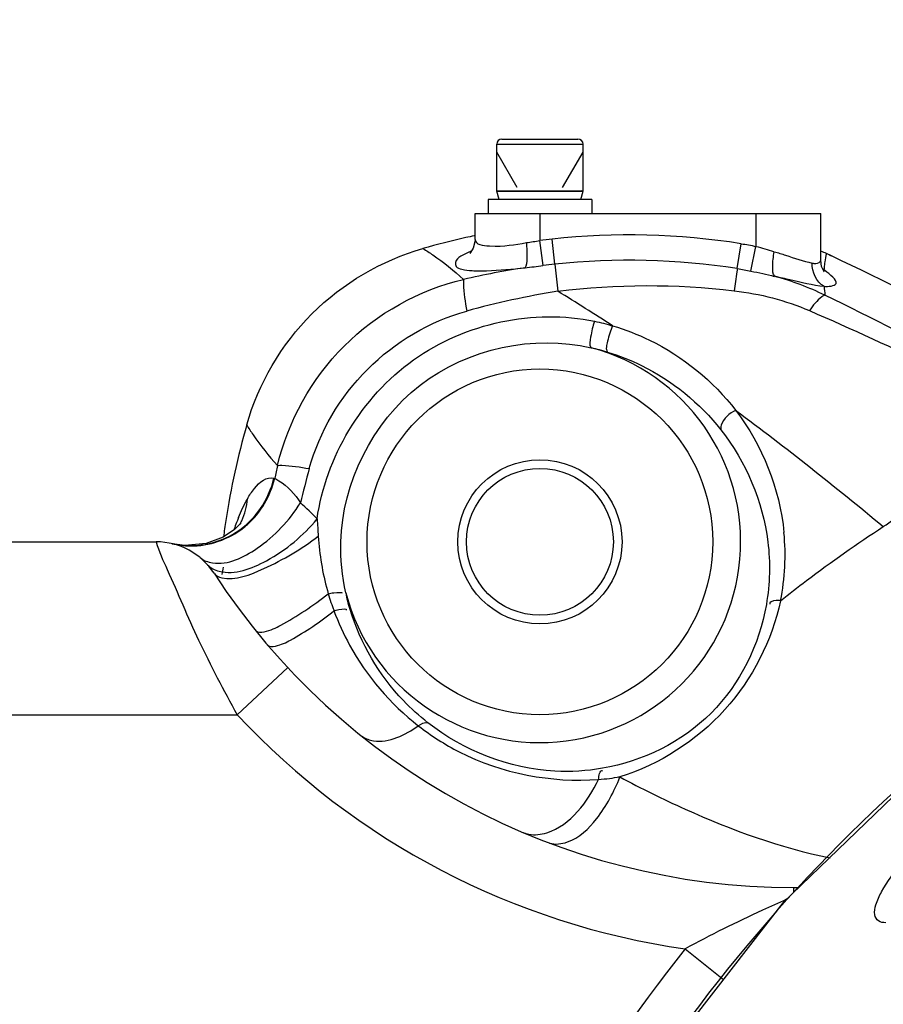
# Model space of a CAD drawing. Header units: millimetres. Extents: x 0 to 11890, y 0 to 8410.
# Tile 52 of 137: x 6876 to 6976, y 2184 to 2298. Entities that reach past the tile are written whole.
import ezdxf

# ---------------------------------------------------------------- set-up
doc = ezdxf.new("R2010")
doc.units = ezdxf.units.MM
doc.header["$LTSCALE"] = 653.95
doc.layers.get('0').update_dxf_attribs({"linetype": 'CONTINUOUS'})
for name, color, linetype in [('304103000010DXF_CONTINUOUS_LINE', 7, 'CONTINUOUS'), ('304103000011DXF_CONTINUOUS_LINE', 7, 'CONTINUOUS'), ('501023000001DXF_CONTINUOUS_LINE', 7, 'CONTINUOUS'), ('504021000002DXF_CONTINUOUS_LINE', 7, 'CONTINUOUS'), ('604006000006DXF_CONTINUOUS_LINE', 7, 'CONTINUOUS'), ('ZUIDAYUNDONGDXF_CONTINUOUS_LINE', 7, 'CONTINUOUS'), ('ZUIDAYUNDONGFANWEIDXF_DIMENSION', 7, 'CONTINUOUS')]:
    doc.layers.add(name, color=color, linetype=linetype)
doc.styles.get("Standard").update_dxf_attribs({"font": 'txt', "width": 0.7})
doc.dimstyles.new('DIMSTYLE_10', dxfattribs={"dimtxt": 120, "dimasz": 60, "dimexe": 1, "dimexo": 0, "dimgap": 6, "dimtad": 0, "dimtih": 1, "dimtoh": 1, "dimdec": 1, "dimdsep": 46, "dimtxsty": 'Standard', "dimblk": '_FILLED', "dimblk1": '_FILLED', "dimblk2": '_FILLED', "dimcen": 0.09, "dimclrt": 5, "dimazin": 2, "dimtp": 0.5, "dimtm": 0.5, "dimtfac": 1, "dimtdec": 65535, "dimtofl": 0, "dimtmove": 0, "dimatfit": 3, "dimldrblk": '_FILLED', "dimfxl": 0, "dimtolj": 1, "dimarcsym": 0})

# ---------------------------------------------------------------- blocks, each defined once
blk = doc.blocks.new('*D18')
at = {"layer": 'ZUIDAYUNDONGFANWEIDXF_DIMENSION', "color": 2, "linetype": 'Continuous'}
for start, end in [(104.65052, 170), (0, 64.70784)]:
    blk.add_arc((7101.47, 2072.36), 643.87, start, end, dxfattribs=at)
for points in [[(6470.78, 2244.9), (6467.38, 2184.17), (6490.29, 2240.51)], [(7732.55, 2131.83), (7745.34, 2072.36), (7752.53, 2132.76)]]:
    blk.add_solid(points, dxfattribs=at)
blk = doc.blocks.new('_FILLED')
at = {"color": 0, "linetype": 'ByBlock'}
blk.add_solid([(0, 0), (-1, 0.1667), (-1, -0.1667)], dxfattribs=at)

msp = doc.modelspace()

# ---------------------------------------------------------------- linework, layer by layer
at = {"layer": '304103000010DXF_CONTINUOUS_LINE', "color": 7, "linetype": 'Continuous'}
msp.add_lwpolyline([(7054.523, 2250.575), (7054.14, 2250.5), (7029.004, 2241.803), (7005.376, 2229.574), (6983.75, 2214.066), (6964.581, 2195.603), (6948.269, 2174.57), (6935.154, 2151.406), (6925.511, 2126.591), (6919.54, 2100.646)], dxfattribs=at)
at = {"layer": '304103000010DXF_CONTINUOUS_LINE', "color": 9, "linetype": 'Continuous'}
for points, knots in [([(7054.3, 2250.457), (7036.158, 2245.624), (7001.13, 2230.258), (6958.188, 2192.492), (6928.614, 2143.545), (6919.678, 2106.354), (6918.122, 2087.643)], [0, 0, 0, 0, 0.2499958, 0.499993, 0.7499913, 1, 1, 1, 1]), ([(6976.49, 2193.285), (6976.195, 2193.284), (6975.567, 2193.366), (6975.077, 2194.32), (6975.362, 2195.541), (6976.318, 2197.623), (6978.401, 2200.359), (6980.384, 2202.407), (6981.473, 2203.424)], [0, 0, 0, 0, 0.0676607, 0.1297442, 0.2198024, 0.3449175, 0.6577826, 1, 1, 1, 1])]:
    msp.add_open_spline(points, degree=3, knots=knots, dxfattribs=at)
at = {"layer": '304103000011DXF_CONTINUOUS_LINE', "color": 7, "linetype": 'Continuous'}
for p, q in [((6928.966, 2272.347), (6928.966, 2275.359)), ((6928.968, 2275.359), (6968.963, 2275.359)), ((6968.966, 2269.939), (6968.966, 2275.359)), ((6970.219, 2270.436), (6969.618, 2270.719)), ((6970.213, 2270.424), (6969.618, 2270.719)), ((6806.466, 2237.359), (6892.049, 2237.359)), ((6893.859, 2237.152), (6893.9, 2237.142)), ((6893.859, 2237.152), (6893.902, 2237.142)), ((6965.805, 2197.359), (6966.404, 2197.359))]:
    msp.add_line(p, q, dxfattribs=at)
at = {"layer": '304103000011DXF_CONTINUOUS_LINE', "color": 9, "linetype": 'Continuous'}
for p, q in [((6936.466, 2275.359), (6936.466, 2272.231)), ((6961.466, 2275.359), (6961.466, 2271.55)), ((6936.831, 2269.324), (6936.466, 2272.231)), ((6938.192, 2269.483), (6937.877, 2272.396)), ((6959.312, 2268.969), (6959.77, 2271.854)), ((6960.892, 2268.685), (6961.466, 2271.55)), ((6938.192, 2269.483), (6938.536, 2266.352)), ((6905.679, 2244.74), (6905.772, 2244.714)), ((6910.812, 2238.003), (6910.843, 2237.592)), ((6907.283, 2222.814), (6901.431, 2217.359)), ((6806.466, 2217.359), (6901.431, 2217.359)), ((6965.805, 2197.359), (6965.805, 2196.782)), ((6953.276, 2190.256), (6957.703, 2186.734))]:
    msp.add_line(p, q, dxfattribs=at)
at = {"layer": '304103000011DXF_CONTINUOUS_LINE', "color": 7, "linetype": 'Continuous'}
for points in [[(6928.966, 2272.347), (6928.963, 2272.234), (6928.759, 2271.337), (6928.451, 2270.833), (6928.347, 2270.723)], [(6969.329, 2268.642), (6969.36, 2268.609), (6969.272, 2268.739), (6969.067, 2269.221), (6968.966, 2269.939)], [(6901.113, 2238.787), (6899.812, 2237.903), (6897.826, 2237.155), (6895.356, 2236.938), (6893.9, 2237.142)], [(6901.841, 2239.545), (6901.855, 2239.569), (6901.736, 2239.415), (6901.113, 2238.787)]]:
    msp.add_lwpolyline(points, dxfattribs=at)
for radius in [20, 9.5, 8.5]:
    msp.add_circle((6936.466, 2237.359), radius, dxfattribs=at)
for centre, radius, start, end in [((6947.461, 2185.346), 89.381, 102.64274, 105.92958), ((6947.557, 2184.934), 89.804, 102.01462, 102.64477), ((6952.718, 2234.832), 39.668, 65.23472, 65.7991), ((6952.727, 2234.852), 39.645, 64.78294, 65.23471), ((6756.495, 1818.18), 500.213, 60.02678, 64.70582), ((6989.181, 2226.171), 90.109, 164.07491, 171.27917), ((6989.233, 2226.163), 90.162, 171.27899, 172.50163), ((6892.049, 2229.359), 8, 33.05573, 90), ((6965.805, 2277.359), 80, 213.05573, 270)]:
    msp.add_arc(centre, radius, start, end, dxfattribs=at)
at = {"layer": '304103000011DXF_CONTINUOUS_LINE', "color": 9, "linetype": 'Continuous'}
for centre, radius, start, end in [((6946.669, 2191.095), 81.775, 96.17177, 97.1676), ((6946.783, 2189.729), 83.145, 81.01339, 96.14847), ((6933.322, 2260.792), 11.281, 115.25371, 116.75809), ((6980.474, 2268.161), 11.153, 166.74257, 171.78811), ((6946.811, 2189.565), 80.382, 81.05343, 96.15535), ((6981.291, 2268.04), 11.979, 171.76946, 174.97703), ((6948.564, 2176.437), 93.659, 98.48312, 102.91302), ((6946.952, 2188.517), 81.439, 96.17481, 97.13895), ((6969.968, 2270.748), 2.017, 247.36378, 251.78391), ((6962.326, 2260.037), 11.249, 51.43805, 52.27623), ((6981.795, 2267.992), 12.485, 174.96354, 176.13796), ((6960.973, 2258.032), 13.662, 51.63736, 52.24204), ((6953.768, 2233.164), 36.3, 64.39869, 74.18838), ((6953.435, 2172.529), 94.999, 99.02286, 105.53555), ((6728.621, 1925.531), 400.28, 57.29736, 58.37065), ((6985.123, 2268.059), 15.818, 184.11221, 187.84561), ((6680.255, 1674.649), 658.189, 60.740506, 63.93537), ((6936.466, 2237.359), 23.229, 194.75877, 75.24024), ((6999.416, 2224.831), 95.731, 167.10704, 168.0124), ((7004.18, 2219.667), 97.971, 164.50883, 166.90895), ((6895.489, 2226.148), 20.561, 42.38722, 49.82163), ((6925.527, 2230.299), 25.897, 157.61796, 158.63041), ((6928.471, 2229.163), 29.052, 158.97888, 160.55255), ((6926.705, 2229.835), 27.163, 158.62506, 158.96508), ((6895.174, 2242.884), 7.451, 333.21444, 335.60286), ((6896.017, 2246.808), 9.949, 308.35961, 311.5531), ((6937.601, 2235.831), 27.237, 348.81506, 5.49325), ((6896.128, 2246.528), 9.646, 256.65452, 269.05912), ((6945.029, 2224.373), 46.304, 167.47388, 168.51649), ((7033.28, 2291.014), 151.027, 205.50401, 209.18893), ((6965.805, 2277.359), 88, 222.98589, 261.81473), ((7101.466, 2072.359), 189.367, 141.49497, 175.44607)]:
    msp.add_arc(centre, radius, start, end, dxfattribs=at)
for points, knots in [([(6928.966, 2272.347), (6928.966, 2271.739), (6931.986, 2271.4), (6933.502, 2271.761), (6934.922, 2271.979)], [0, 0, 0, 0, 0.2972204, 1, 1, 1, 1]), ([(6934.747, 2269.071), (6934.971, 2269.351), (6934.991, 2270.426), (6934.987, 2271.362), (6934.922, 2271.979)], [0, 0, 0, 0, 0.366249, 1, 1, 1, 1]), ([(6922.93, 2271.295), (6923.317, 2271.062), (6924.973, 2269.995), (6926.512, 2268.749), (6927.634, 2267.727)], [0, 0, 0, 0, 0.2294331, 1, 1, 1, 1]), ([(6928.243, 2270.866), (6927.666, 2270.574), (6926.623, 2270.267), (6926.722, 2269.073), (6927.618, 2268.844), (6928.748, 2268.702), (6931.244, 2268.725), (6933.268, 2268.912), (6934.748, 2269.071)], [0, 0, 0, 0, 0.1852855, 0.2290718, 0.2972991, 0.4124019, 0.5736685, 1, 1, 1, 1]), ([(6963.658, 2268.09), (6963.414, 2268.352), (6963.383, 2269.435), (6963.474, 2270.343), (6963.593, 2270.934)], [0, 0, 0, 0, 0.3720833, 1, 1, 1, 1]), ([(6963.593, 2270.934), (6964.029, 2270.8), (6965.482, 2270.352), (6966.918, 2269.816), (6967.966, 2269.62)], [0, 0, 0, 0, 0.299516, 1, 1, 1, 1]), ([(6967.966, 2269.62), (6968.109, 2269.593), (6968.441, 2269.509), (6968.966, 2269.714), (6968.966, 2269.939)], [0, 0, 0, 0, 0.392551, 1, 1, 1, 1]), ([(6959.312, 2268.969), (6959.298, 2268.842), (6959.191, 2267.988), (6959.067, 2267.138), (6958.961, 2266.413)], [0, 0, 0, 0, 0.1485625, 1, 1, 1, 1]), ([(6969.346, 2266.925), (6969.816, 2266.863), (6971.641, 2267.116), (6969.967, 2268.336), (6969.452, 2268.744)], [0, 0, 0, 0, 0.4190797, 1, 1, 1, 1]), ([(6906.098, 2246.191), (6907.315, 2251.325), (6912.712, 2261.112), (6922.499, 2266.51), (6927.634, 2267.727)], [0, 0, 0, 0, 0.4999401, 1, 1, 1, 1]), ([(6927.634, 2267.727), (6927.603, 2267.559), (6927.607, 2266.319), (6927.813, 2265.103), (6927.991, 2264.057)], [0, 0, 0, 0, 0.1385947, 1, 1, 1, 1]), ([(6963.658, 2268.09), (6964.238, 2267.964), (6966.128, 2267.556), (6968.011, 2267.072), (6969.346, 2266.925)], [0, 0, 0, 0, 0.3062839, 1, 1, 1, 1]), ([(6969.453, 2265.9), (6969.327, 2265.862), (6968.589, 2265.408), (6968.077, 2264.702), (6967.653, 2264.121)], [0, 0, 0, 0, 0.1547168, 1, 1, 1, 1]), ([(6909.768, 2245.834), (6910.953, 2250.111), (6915.677, 2258.147), (6923.713, 2262.872), (6927.991, 2264.057)], [0, 0, 0, 0, 0.4999473, 1, 1, 1, 1]), ([(6910.676, 2240.009), (6911.677, 2247.111), (6919.888, 2261.034), (6935.797, 2264.354), (6942.785, 2262.888)], [0, 0, 0, 0, 0.5011195, 1, 1, 1, 1]), ([(6942.785, 2262.888), (6942.563, 2262.297), (6942.415, 2261.337), (6942.138, 2260.149), (6942.384, 2259.821)], [0, 0, 0, 0, 0.6066666, 1, 1, 1, 1]), ([(6944.884, 2262.361), (6944.604, 2261.796), (6944.371, 2260.854), (6944.043, 2259.657), (6944.289, 2259.325)], [0, 0, 0, 0, 0.6037663, 1, 1, 1, 1]), ([(6944.884, 2262.361), (6946.348, 2261.924), (6951.785, 2259.818), (6956.51, 2255.966), (6959.13, 2252.572)], [0, 0, 0, 0, 0.2627529, 1, 1, 1, 1]), ([(6913.424, 2237.359), (6913.62, 2244.126), (6920.448, 2258.203), (6935.805, 2261.348), (6942.384, 2259.821)], [0, 0, 0, 0, 0.5006055, 1, 1, 1, 1]), ([(6944.289, 2259.325), (6945.643, 2258.916), (6950.637, 2256.952), (6954.974, 2253.416), (6957.408, 2250.32)], [0, 0, 0, 0, 0.2641338, 1, 1, 1, 1]), ([(6959.13, 2252.572), (6958.408, 2252.226), (6957.54, 2251.515), (6957.36, 2250.493), (6957.408, 2250.32)], [0, 0, 0, 0, 0.8166668, 1, 1, 1, 1]), ([(6902.53, 2250.895), (6902.763, 2250.508), (6903.83, 2248.852), (6905.076, 2247.313), (6906.098, 2246.191)], [0, 0, 0, 0, 0.2294359, 1, 1, 1, 1]), ([(6976.206, 2239.126), (6977.896, 2240.287), (6984.318, 2244.489), (6991.093, 2248.295), (6996.397, 2250.193)], [0, 0, 0, 0, 0.2668324, 1, 1, 1, 1]), ([(6906.098, 2246.191), (6906.266, 2246.222), (6907.506, 2246.218), (6908.722, 2246.012), (6909.768, 2245.834)], [0, 0, 0, 0, 0.1385953, 1, 1, 1, 1]), ([(6893.9, 2237.142), (6896.348, 2236.585), (6901.96, 2237.554), (6905.119, 2242.255), (6905.679, 2244.74)], [0, 0, 0, 0, 0.4963684, 1, 1, 1, 1]), ([(6902.613, 2242.314), (6902.854, 2242.741), (6903.506, 2243.826), (6904.857, 2244.963), (6905.679, 2244.74)], [0, 0, 0, 0, 0.365098, 1, 1, 1, 1]), ([(6905.772, 2244.714), (6905.924, 2244.609), (6907.145, 2243.959), (6908.136, 2242.883), (6908.755, 2241.858)], [0, 0, 0, 0, 0.1334585, 1, 1, 1, 1]), ([(6898.577, 2234.927), (6900.366, 2234.668), (6904.602, 2236.709), (6907.448, 2239.819), (6908.755, 2241.858)], [0, 0, 0, 0, 0.4274872, 1, 1, 1, 1]), ([(6899.332, 2233.948), (6901.155, 2233.496), (6905.73, 2235.242), (6909.065, 2238.062), (6910.676, 2240.009)], [0, 0, 0, 0, 0.4263739, 1, 1, 1, 1]), ([(6964.321, 2230.548), (6965.305, 2231.335), (6969.163, 2234.336), (6973.172, 2237.139), (6976.206, 2239.126)], [0, 0, 0, 0, 0.2578856, 1, 1, 1, 1]), ([(6899.637, 2233.201), (6901.264, 2232.867), (6905.41, 2234.514), (6908.873, 2236.515), (6910.812, 2238.003)], [0, 0, 0, 0, 0.4045299, 1, 1, 1, 1]), ([(6892.049, 2237.359), (6892.364, 2236.248), (6894.145, 2232.495), (6895.687, 2228.671), (6896.97, 2225.986)], [0, 0, 0, 0, 0.279705, 1, 1, 1, 1]), ([(6903.576, 2227.085), (6903.784, 2226.828), (6905.046, 2226.988), (6907.74, 2228.3), (6910.246, 2229.993), (6911.975, 2231.345)], [0, 0, 0, 0, 0.1031087, 0.3170646, 1, 1, 1, 1]), ([(6911.975, 2231.345), (6912.182, 2231.392), (6912.493, 2231.496), (6913.756, 2231.559), (6913.506, 2231.388)], [0, 0, 0, 0, 0.4124601, 1, 1, 1, 1]), ([(6912.63, 2229.381), (6912.821, 2229.436), (6913.11, 2229.559), (6914.256, 2229.645), (6914.048, 2229.455)], [0, 0, 0, 0, 0.4136259, 1, 1, 1, 1]), ([(6962.672, 2230.122), (6961.864, 2225.49), (6957.448, 2216.377), (6948.335, 2211.961), (6943.703, 2211.153)], [0, 0, 0, 0, 0.4999703, 1, 1, 1, 1]), ([(6964.321, 2230.548), (6963.298, 2225.941), (6958.812, 2216.979), (6950.304, 2211.616), (6945.72, 2210.161)], [0, 0, 0, 0, 0.4952859, 1, 1, 1, 1]), ([(6964.321, 2230.548), (6964.149, 2230.562), (6963.792, 2230.639), (6962.894, 2230.366), (6963.064, 2230.136)], [0, 0, 0, 0, 0.3759975, 1, 1, 1, 1]), ([(6904.945, 2225.436), (6905.146, 2225.2), (6906.289, 2225.315), (6908.785, 2226.55), (6911.052, 2228.121), (6912.63, 2229.381)], [0, 0, 0, 0, 0.1047923, 0.3161859, 1, 1, 1, 1]), ([(6912.63, 2229.381), (6913.136, 2228.019), (6915.427, 2222.963), (6919.162, 2218.586), (6922.391, 2216.078)], [0, 0, 0, 0, 0.2622479, 1, 1, 1, 1]), ([(6923.502, 2216.419), (6922.499, 2217.208), (6918.532, 2220.801), (6915.68, 2225.637), (6914.501, 2229.533)], [0, 0, 0, 0, 0.2386734, 1, 1, 1, 1]), ([(6915.936, 2214.816), (6916.308, 2214.566), (6918.551, 2213.817), (6920.893, 2215.035), (6922.391, 2216.078)], [0, 0, 0, 0, 0.1969571, 1, 1, 1, 1]), ([(6922.391, 2216.078), (6923.873, 2214.927), (6930.081, 2210.937), (6937.801, 2209.448), (6943.263, 2209.867)], [0, 0, 0, 0, 0.2551199, 1, 1, 1, 1]), ([(6943.703, 2211.153), (6941.892, 2210.838), (6934.785, 2210.4), (6927.622, 2213.18), (6923.502, 2216.419)], [0, 0, 0, 0, 0.2597918, 1, 1, 1, 1]), ([(6935.19, 2203.526), (6935.868, 2203.396), (6939.563, 2203.903), (6942.003, 2207.289), (6943.263, 2209.867)], [0, 0, 0, 0, 0.1938661, 1, 1, 1, 1]), ([(6937.578, 2202.509), (6938.236, 2202.301), (6940.52, 2202.6), (6943.491, 2205.53), (6945.068, 2208.431), (6945.72, 2210.161)], [0, 0, 0, 0, 0.1736945, 0.5349181, 1, 1, 1, 1]), ([(6945.72, 2210.161), (6948.191, 2208.838), (6955.983, 2204.964), (6964.262, 2201.975), (6970.044, 2200.785)], [0, 0, 0, 0, 0.321958, 1, 1, 1, 1]), ([(6934.531, 2203.726), (6934.636, 2203.681), (6934.853, 2203.603), (6935.077, 2203.548), (6935.19, 2203.526)], [0, 0, 0, 0, 0.4975803, 1, 1, 1, 1]), ([(6964.999, 2195.994), (6964.072, 2195.571), (6960.111, 2193.774), (6956.189, 2191.875), (6953.276, 2190.256)], [0, 0, 0, 0, 0.2340729, 1, 1, 1, 1])]:
    msp.add_open_spline(points, degree=3, knots=knots, dxfattribs=at)
for points in [[(6934.922, 2271.979), (6935.431, 2272.057), (6935.942, 2272.133), (6936.446, 2272.237)], [(6959.77, 2271.854), (6960.337, 2271.764), (6960.905, 2271.674), (6961.462, 2271.533)], [(6961.466, 2271.55), (6962.15, 2271.358), (6962.842, 2271.184), (6963.508, 2270.938)], [(6969.346, 2266.925), (6968.468, 2267.422), (6967.933, 2268.611), (6967.966, 2269.62)], [(6934.747, 2269.071), (6935.437, 2269.153), (6936.127, 2269.233), (6936.816, 2269.327)], [(6959.312, 2268.969), (6959.84, 2268.885), (6960.37, 2268.801), (6960.888, 2268.669)], [(6960.892, 2268.685), (6961.795, 2268.504), (6962.703, 2268.335), (6963.587, 2268.079)], [(6938.536, 2266.352), (6945.29, 2267.214), (6952.199, 2267.209), (6958.961, 2266.413)], [(6958.961, 2266.413), (6961.937, 2266.063), (6964.904, 2265.314), (6967.653, 2264.121)], [(6967.653, 2264.121), (6977.42, 2259.884), (6986.998, 2255.194), (6996.397, 2250.193)], [(6942.785, 2262.888), (6943.487, 2262.741), (6944.197, 2262.592), (6944.862, 2262.323)], [(6942.384, 2259.821), (6943.021, 2259.681), (6943.666, 2259.54), (6944.269, 2259.291)], [(6959.13, 2252.572), (6964.966, 2248.279), (6970.631, 2243.752), (6976.206, 2239.126)], [(6959.13, 2252.572), (6962.211, 2248.551), (6964.226, 2243.481), (6964.713, 2238.439)], [(6957.408, 2250.32), (6960.304, 2246.637), (6962.273, 2242.009), (6962.845, 2237.359)], [(6902.617, 2239.362), (6904.166, 2240.736), (6905.315, 2242.694), (6905.772, 2244.714)], [(6901.581, 2240.16), (6901.884, 2240.896), (6902.222, 2241.62), (6902.613, 2242.314)], [(6901.96, 2239.806), (6902.317, 2240.593), (6902.538, 2241.453), (6902.613, 2242.314)], [(6910.676, 2240.009), (6910.726, 2239.34), (6910.764, 2238.671), (6910.817, 2238.002)], [(6895.97, 2236.883), (6898.161, 2236.846), (6900.473, 2237.646), (6902.192, 2239.006)], [(6910.843, 2237.592), (6911.014, 2235.483), (6911.379, 2233.376), (6911.975, 2231.345)], [(6914.004, 2231.442), (6913.555, 2233.373), (6913.367, 2235.378), (6913.424, 2237.359)], [(6962.845, 2237.359), (6963.14, 2234.964), (6963.086, 2232.499), (6962.672, 2230.122)], [(6897.13, 2235.539), (6897.534, 2235.206), (6898.058, 2235.002), (6898.577, 2234.927)], [(6897.996, 2234.711), (6898.339, 2234.329), (6898.834, 2234.071), (6899.332, 2233.948)], [(6898.754, 2233.723), (6898.941, 2233.436), (6899.302, 2233.269), (6899.637, 2233.201)], [(6911.975, 2231.345), (6912.171, 2230.686), (6912.367, 2230.022), (6912.66, 2229.4)], [(6914.501, 2229.533), (6914.311, 2230.162), (6914.12, 2230.798), (6914.04, 2231.45)], [(6922.391, 2216.078), (6922.705, 2216.305), (6923.129, 2216.524), (6923.502, 2216.419)], [(6943.263, 2209.867), (6943.267, 2210.226), (6943.401, 2211.054), (6943.696, 2210.851)], [(6943.263, 2209.867), (6944.088, 2209.937), (6944.917, 2210.013), (6945.723, 2210.201)]]:
    msp.add_open_spline(points, degree=3, dxfattribs=at)
at = {"layer": '304103000011DXF_CONTINUOUS_LINE', "color": 7, "linetype": 'Continuous'}
msp.add_open_spline([(6902.53, 2250.895), (6903.894, 2255.672), (6909.14, 2264.685), (6918.153, 2269.931), (6922.93, 2271.295)], degree=3, knots=[0, 0, 0, 0, 0.4999964, 1, 1, 1, 1], dxfattribs=at)
at = {"layer": '501023000001DXF_CONTINUOUS_LINE', "color": 7, "linetype": 'Continuous'}
for p, q in [((6931.466, 2277.959), (6931.466, 2283.359)), ((6932.066, 2283.959), (6940.866, 2283.959)), ((6941.466, 2277.959), (6941.466, 2283.359)), ((6931.466, 2277.959), (6941.466, 2277.959))]:
    msp.add_line(p, q, dxfattribs=at)
at = {"layer": '501023000001DXF_CONTINUOUS_LINE', "color": 9, "linetype": 'Continuous'}
msp.add_line((6931.466, 2283.359), (6941.466, 2283.359), dxfattribs=at)
at = {"layer": '501023000001DXF_CONTINUOUS_LINE', "color": 2, "linetype": 'Continuous'}
for p, q in [((6933.835, 2278.359), (6931.466, 2282.463)), ((6939.097, 2278.359), (6941.466, 2282.463))]:
    msp.add_line(p, q, dxfattribs=at)
at = {"layer": '501023000001DXF_CONTINUOUS_LINE', "color": 7, "linetype": 'Continuous'}
for centre, start, end in [((6932.066, 2283.359), 90, 180), ((6940.866, 2283.359), 0, 90)]:
    msp.add_arc(centre, 0.6, start, end, dxfattribs=at)
at = {"layer": '504021000002DXF_CONTINUOUS_LINE', "color": 7, "linetype": 'Continuous'}
for p, q in [((6930.466, 2276.959), (6930.466, 2275.359)), ((6942.466, 2276.959), (6930.466, 2276.959)), ((6942.466, 2276.959), (6942.466, 2275.359))]:
    msp.add_line(p, q, dxfattribs=at)
at = {"layer": '604006000006DXF_CONTINUOUS_LINE', "color": 7, "linetype": 'Continuous'}
for p, q in [((6931.466, 2277.92), (6931.601, 2277.959)), ((6931.743, 2276.959), (6931.466, 2277.92)), ((6931.466, 2277.92), (6941.466, 2277.92)), ((6941.189, 2276.959), (6941.466, 2277.92)), ((6941.466, 2277.92), (6941.33, 2277.959))]:
    msp.add_line(p, q, dxfattribs=at)
at = {"layer": 'ZUIDAYUNDONGDXF_CONTINUOUS_LINE', "color": 2, "linetype": 'Continuous'}
msp.add_arc((7101.466, 2072.359), 539, 190, 170, dxfattribs=at)

# ---------------------------------------------------------------- dimensions: what is measured, and where the dimension line sits
at = {"layer": 'ZUIDAYUNDONGFANWEIDXF_DIMENSION', "color": 2, "linetype": 'Continuous'}
dim = msp.add_angular_dim_2l(base=(7157.583, 2713.782), line1=((7738.899, 2072.359), (7745.338, 2072.359)), line2=((6473.716, 2183.049), (6467.375, 2184.167)), dimstyle='DIMSTYLE_10', dxfattribs=at)
dim.commit()
dim.dimension.update_dxf_attribs({"geometry": '*D18', "text_midpoint": (6998.616, 2653.782), "dimtype": 162})

doc.saveas('drawing.dxf')
